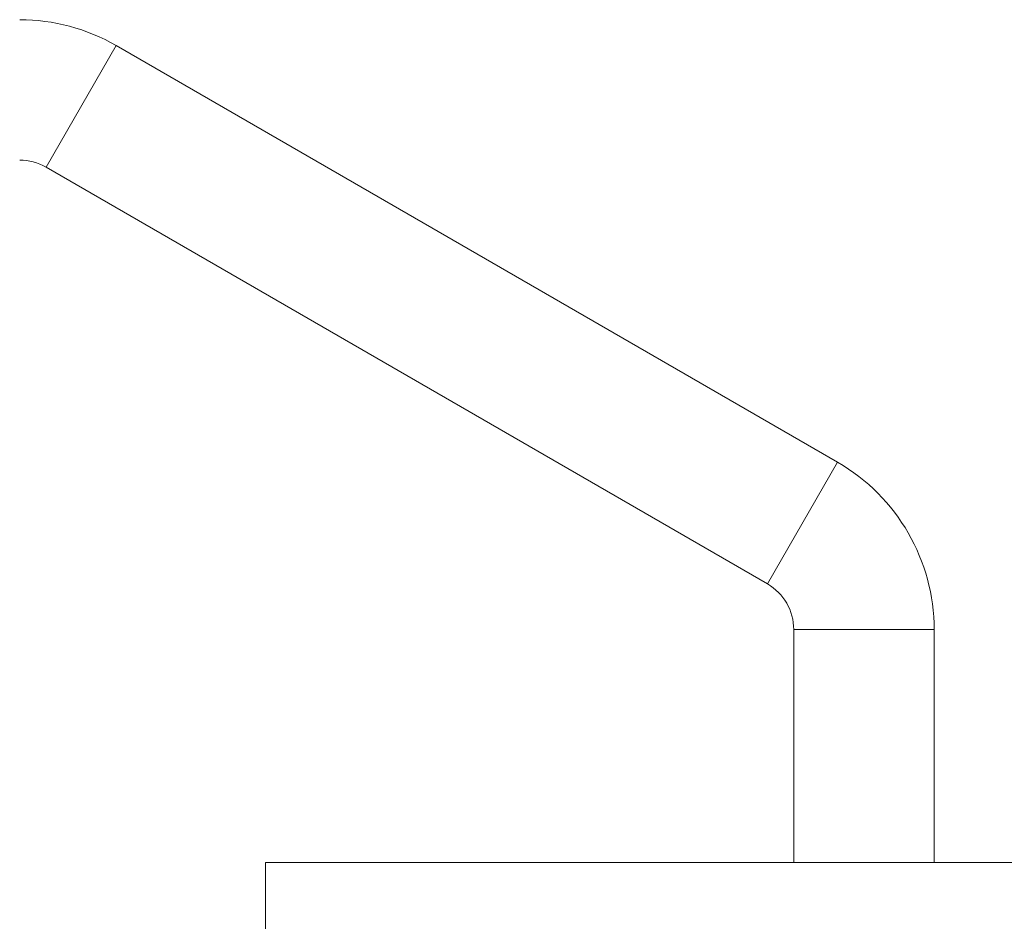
# Model space of a CAD drawing. Header units: millimetres. Extents: x 299 to 1025, y 4 to 1359.
# Tile 41 of 48: x 919 to 947, y 1252 to 1278. Entities that reach past the tile are written whole.
import ezdxf

# ---------------------------------------------------------------- set-up
doc = ezdxf.new("R2010")
doc.units = ezdxf.units.MM

msp = doc.modelspace()

# ---------------------------------------------------------------- linework, layer by layer
at = {"color": 7, "linetype": 'Continuous', "lineweight": 15}
for p, q in [((919.66, 1273.876), (921.66, 1277.34)), ((921.66, 1277.34), (942.213, 1265.474)), ((919.66, 1273.876), (940.213, 1262.01)), ((940.213, 1262.01), (942.213, 1265.474)), ((940.963, 1260.711), (944.963, 1260.711)), ((940.963, 1254.077), (940.963, 1260.711)), ((944.963, 1254.077), (944.963, 1260.711)), ((925.913, 1179.077), (925.913, 1254.077)), ((967.913, 1254.077), (925.913, 1254.077))]:
    msp.add_line(p, q, dxfattribs=at)
for centre, radius, start, end in [((918.91, 1272.577), 5.5, 60, 90), ((918.91, 1272.577), 1.5, 60, 90), ((939.463, 1260.711), 5.5, 0, 60), ((939.463, 1260.711), 1.5, 0, 60)]:
    msp.add_arc(centre, radius, start, end, dxfattribs=at)

doc.saveas('drawing.dxf')
